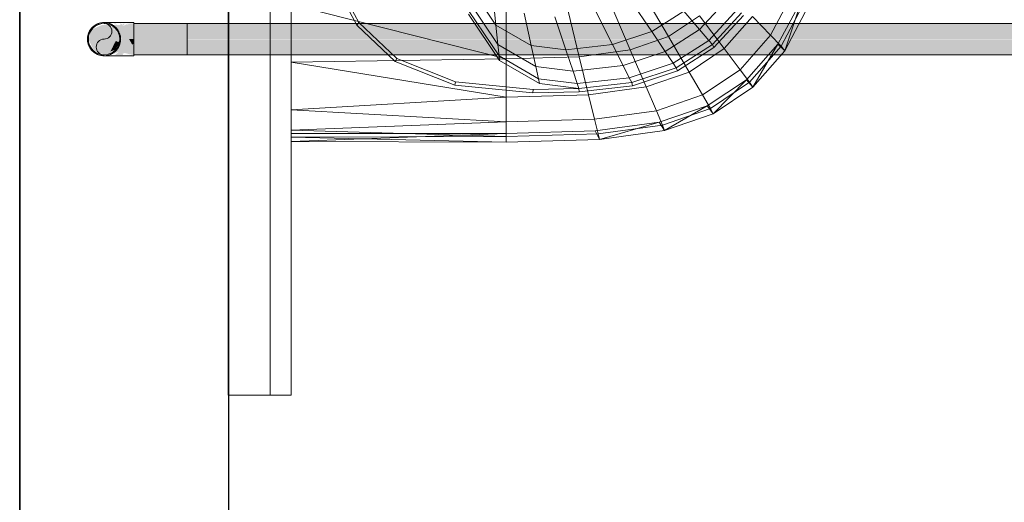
# Model space of a CAD drawing. Header units: metres. Extents: x 391.1 to 427.5, y 12.8 to 28.4.
# Tile 32 of 203: x 401.359 to 401.829, y 26.253 to 26.483. Entities that reach past the tile are written whole.
import ezdxf

# ---------------------------------------------------------------- set-up
doc = ezdxf.new("R2010")
doc.units = ezdxf.units.M
doc.layers.add('01_SUELOS', color=7, linetype='Continuous', lineweight=25, true_color=0x007f00)
for name, color, linetype, lineweight in [('02_MOBILIARIO', 7, 'Continuous', 18), ('A-DETL-____-MBND', 7, 'Continuous', 18), ('A-GENM-____-OTLN', 7, 'Continuous', 18), ('A-WALL-____-MCUT', 7, 'Continuous', 25), ('A-WALL-____-OTLN', 7, 'Continuous', 25), ('P-PIPE-____-OTLN', 7, 'Continuous', 18)]:
    doc.layers.add(name, color=color, linetype=linetype, lineweight=lineweight)

# ---------------------------------------------------------------- blocks, each defined once
blk = doc.blocks.new('Family - LONDR55-XX_ZZ-ARQ-CAA-M3D-Londres55-V1-02_FON_P0A')
at = {"layer": 'A-GENM-____-OTLN', "color": 253, "true_color": 0xaaaaaa}
for p, q in [((0.6, 0.03), (0, 0.03)), ((0, 0.03), (0, 0.01)), ((0, 0.03), (0, 0.01)), ((0.6, 0.03), (0, 0.03)), ((0.6, 0.01), (0.6, 0.03)), ((0.6, 0.01), (0.6, 0.03)), ((0.6, 0.01), (0, 0.01)), ((0, 0.01), (0, 0)), ((0, 0), (0, 0.01)), ((0, 0.01), (0.6, 0.01)), ((0, 0.01), (0.6, 0.01)), ((0, 0.01), (0.6, 0.01)), ((0.6, 0), (0.6, 0.01)), ((0.6, 0.01), (0.6, 0)), ((0, 0), (0.6, 0)), ((0.6, 0), (0, 0))]:
    blk.add_line(p, q, dxfattribs=at)
blk = doc.blocks.new('Family - Mirall PA-152187-02_FON_P0A')
blk.add_blockref('Family - LONDR55-XX_ZZ-ARQ-CAA-M3D-Londres55-V1-02_FON_P0A', (0, 0))
blk = doc.blocks.new('Family - LONDR55-XX_ZZ-ARQ-CAA-M3D-Londres55-152374-02_FON_P0A')
at = {"layer": '01_SUELOS', "color": 9, "true_color": 0xaad4aa}
for p, q in [((0, 2.20277), (0, 0)), ((0, 0), (0, 2.20277))]:
    blk.add_line(p, q, dxfattribs=at)
blk = doc.blocks.new('Family - Rentamans PA-152555-02_FON_P0A')
at = {"layer": 'A-DETL-____-MBND', "color": 253, "true_color": 0xaaaaaa}
for p, q in [((0, 0.36146), (0, 0.00406)), ((0.03136, 0.05592), (0.01958, 0.07835)), ((0.03228, 0.05718), (0.02062, 0.07939)), ((0.09788, 0.05596), (0.08473, 0.07545)), ((0.16597, 0.07496), (0.18036, 0.05043)), ((0.22917, 0.05111), (0.24008, 0.07174)), ((0.09884, 0.04668), (0.08473, 0.0676)), ((0.09638, 0.07036), (0.09788, 0.05596)), ((0.10273, 0.06628), (0.10273, 0.03978)), ((0.13123, 0.06713), (0.13772, 0.04082)), ((0.1511, 0.06981), (0.1621, 0.04411)), ((0.16244, 0.06758), (0.17239, 0.05283)), ((0.20839, 0.06817), (0.19518, 0.05382)), ((0.2327, 0.04685), (0.24405, 0.06815)), ((0.23426, 0.04581), (0.24562, 0.06727)), ((0.23596, 0.04368), (0.24405, 0.06815)), ((0, 0.06579), (0, 0.03818)), ((0, 0.06579), (0.10273, 0.03978)), ((0.09941, 0.0412), (0.08473, 0.06296)), ((0.11135, 0.0617), (0.11476, 0.0462)), ((0.14581, 0.06207), (0.15363, 0.04662)), ((0.18765, 0.06261), (0.17239, 0.05283)), ((0.18765, 0.06261), (0.19518, 0.05382)), ((0.21338, 0.06355), (0.19963, 0.04862)), ((0.2153, 0.06177), (0.20135, 0.04662)), ((0.23596, 0.04368), (0.24746, 0.06542)), ((0.03228, 0.05718), (0.03136, 0.05592)), ((0.05051, 0.04004), (0.03228, 0.05718)), ((0.09963, 0.03908), (0.08473, 0.06117)), ((0.12606, 0.05985), (0.13135, 0.04411)), ((0.18036, 0.05043), (0.19519, 0.0604)), ((0.20704, 0.04473), (0.19519, 0.0604)), ((0.21621, 0.06056), (0.20212, 0.04526)), ((0.20704, 0.04473), (0.22054, 0.06009)), ((0.22917, 0.05111), (0.22054, 0.06009)), ((0.04977, 0.03861), (0.03136, 0.05592)), ((0.11476, 0.0462), (0.09788, 0.05596)), ((0.09788, 0.05596), (0.09884, 0.04668)), ((0.17239, 0.05283), (0.15363, 0.04662)), ((0.17239, 0.05283), (0.17881, 0.04332)), ((0.19518, 0.05382), (0.17881, 0.04332)), ((0.19518, 0.05382), (0.19963, 0.04862)), ((0.18036, 0.05043), (0.1621, 0.04411)), ((0.18036, 0.05043), (0.1903, 0.03348)), ((0.19963, 0.04862), (0.1826, 0.0377)), ((0.19963, 0.04862), (0.20135, 0.04662)), ((0.21467, 0.03462), (0.22917, 0.05111)), ((0.22917, 0.05111), (0.23426, 0.04581)), ((0.11696, 0.0362), (0.09884, 0.04668)), ((0.09884, 0.04668), (0.09941, 0.0412)), ((0.13135, 0.04411), (0.11476, 0.0462)), ((0.11476, 0.0462), (0.11696, 0.0362)), ((0.15363, 0.04662), (0.13135, 0.04411)), ((0.13135, 0.04411), (0.13476, 0.03396)), ((0.1621, 0.04411), (0.13772, 0.04082)), ((0.15363, 0.04662), (0.15867, 0.03665)), ((0.17881, 0.04332), (0.15867, 0.03665)), ((0.1621, 0.04411), (0.16971, 0.02635)), ((0.17881, 0.04332), (0.1826, 0.0377)), ((0.20135, 0.04662), (0.18406, 0.03553)), ((0.20212, 0.04526), (0.18466, 0.03406)), ((0.1903, 0.03348), (0.20704, 0.04473)), ((0.20135, 0.04662), (0.20212, 0.04526)), ((0.20704, 0.04473), (0.21467, 0.03462)), ((0.21762, 0.02983), (0.2327, 0.04685)), ((0.21918, 0.02865), (0.23426, 0.04581)), ((0.22069, 0.0263), (0.2327, 0.04685)), ((0.22069, 0.0263), (0.23596, 0.04368)), ((0.2327, 0.04685), (0.23596, 0.04368)), ((0.23426, 0.04581), (0.23596, 0.04368)), ((0.10273, 0.03978), (0, 0.03818)), ((0, 0.03818), (0, 0.01543)), ((0, 0.03818), (0.10273, 0.02147)), ((0.05051, 0.04004), (0.04977, 0.03861)), ((0.07816, 0.02729), (0.04977, 0.03861)), ((0.07861, 0.02883), (0.05051, 0.04004)), ((0.11825, 0.0303), (0.09941, 0.0412)), ((0.09941, 0.0412), (0.09963, 0.03908)), ((0.11875, 0.02802), (0.09963, 0.03908)), ((0.13772, 0.04082), (0.10273, 0.03978)), ((0.10273, 0.03978), (0.10273, 0.02147)), ((0.13772, 0.04082), (0.1422, 0.02264)), ((0.1826, 0.0377), (0.16165, 0.03076)), ((0.1826, 0.0377), (0.18406, 0.03553)), ((0.13476, 0.03396), (0.11696, 0.0362)), ((0.11696, 0.0362), (0.11825, 0.0303)), ((0.15867, 0.03665), (0.13476, 0.03396)), ((0.13476, 0.03396), (0.13678, 0.02796)), ((0.15867, 0.03665), (0.16165, 0.03076)), ((0.18406, 0.03553), (0.1628, 0.0285)), ((0.18466, 0.03406), (0.16318, 0.02695)), ((0.16971, 0.02635), (0.1903, 0.03348)), ((0.18406, 0.03553), (0.18466, 0.03406)), ((0.1903, 0.03348), (0.19671, 0.02256)), ((0.19671, 0.02256), (0.21467, 0.03462)), ((0.21467, 0.03462), (0.21918, 0.02865)), ((0.07861, 0.02883), (0.07816, 0.02729)), ((0.11566, 0.02511), (0.07861, 0.02883)), ((0.13678, 0.02796), (0.11825, 0.0303)), ((0.11825, 0.0303), (0.11875, 0.02802)), ((0.16165, 0.03076), (0.13678, 0.02796)), ((0.1628, 0.0285), (0.13755, 0.02565)), ((0.16165, 0.03076), (0.1628, 0.0285)), ((0.1628, 0.0285), (0.16318, 0.02695)), ((0.19894, 0.01737), (0.21762, 0.02983)), ((0.2005, 0.0161), (0.21918, 0.02865)), ((0.20176, 0.01359), (0.21762, 0.02983)), ((0.21762, 0.02983), (0.22069, 0.0263)), ((0.21918, 0.02865), (0.22069, 0.0263)), ((0.11557, 0.02353), (0.07816, 0.02729)), ((0.11566, 0.02511), (0.11557, 0.02353)), ((0.13769, 0.02408), (0.11557, 0.02353)), ((0.13755, 0.02565), (0.11566, 0.02511)), ((0.13755, 0.02565), (0.11875, 0.02802)), ((0.13678, 0.02796), (0.13755, 0.02565)), ((0.13755, 0.02565), (0.13769, 0.02408)), ((0.16318, 0.02695), (0.13769, 0.02408)), ((0.16971, 0.02635), (0.1422, 0.02264)), ((0.16971, 0.02635), (0.17461, 0.0149)), ((0.20176, 0.01359), (0.22069, 0.0263)), ((0.10273, 0.02147), (0, 0.01543)), ((0.1422, 0.02264), (0.10273, 0.02147)), ((0.10273, 0.02147), (0.10273, 0.00966)), ((0.1422, 0.02264), (0.14508, 0.01092)), ((0.17461, 0.0149), (0.19671, 0.02256)), ((0.19671, 0.02256), (0.2005, 0.0161)), ((0, 0.01543), (0, 0.00569)), ((0, 0.01543), (0.10273, 0.00966)), ((0.14508, 0.01092), (0.17461, 0.0149)), ((0.17461, 0.0149), (0.17751, 0.00814)), ((0.17596, 0.00947), (0.19894, 0.01737)), ((0.17751, 0.00814), (0.2005, 0.0161)), ((0.17848, 0.00552), (0.19894, 0.01737)), ((0.19894, 0.01737), (0.20176, 0.01359)), ((0.2005, 0.0161), (0.20176, 0.01359)), ((0.10273, 0.00966), (0, 0.00569)), ((0.14508, 0.01092), (0.10273, 0.00966)), ((0.10273, 0.00966), (0.10273, 0.00269)), ((0.14508, 0.01092), (0.14679, 0.004)), ((0.14525, 0.00536), (0.17596, 0.00947)), ((0.14736, 0.00133), (0.17596, 0.00947)), ((0.17596, 0.00947), (0.17848, 0.00552)), ((0.17848, 0.00552), (0.20176, 0.01359)), ((0, 0.00569), (0, 0.00244)), ((0, 0.00569), (0.10273, 0.00269)), ((0.10273, 0.0041), (0.14525, 0.00536)), ((0.14736, 0.00133), (0.14525, 0.00536)), ((0.14679, 0.004), (0.17751, 0.00814)), ((0.14736, 0.00133), (0.17848, 0.00552)), ((0.17751, 0.00814), (0.17848, 0.00552)), ((0, 0.00406), (0.10273, 0.00411)), ((0, 0.00026), (0.10273, 0.00411)), ((0, 0.00026), (0, 0.00406)), ((0.10273, 0.00269), (0, 0.00244)), ((0, 0.00244), (0, 0.00026)), ((0, 0.00244), (0.10273, 0)), ((0, 0.00026), (0.10273, 0)), ((0.10273, 0.0041), (0.10273, 0)), ((0.10273, 0.00269), (0.14679, 0.004)), ((0.10273, 0.00269), (0.10273, 0)), ((0.10273, 0), (0.14736, 0.00133)), ((0.14679, 0.004), (0.14736, 0.00133))]:
    blk.add_line(p, q, dxfattribs=at)
blk = doc.blocks.new('Family - Evans PA-152627-02_FON_P0A')
at = {"layer": 'A-WALL-____-MCUT', "color": 253, "true_color": 0xaaaaaa}
for p, q in [((4.6937, 0.1), (2.34931, 0.1)), ((2.34931, 0), (4.6937, 0))]:
    blk.add_line(p, q, dxfattribs=at)
at = {"layer": 'A-WALL-____-OTLN', "color": 253, "true_color": 0xaaaaaa}
for p, q in [((4.6937, 0.1), (0.03252, 0.1)), ((0, 0), (4.6937, 0))]:
    blk.add_line(p, q, dxfattribs=at)
at = {"layer": 'A-WALL-____-OTLN', "color": 253, "lineweight": 18, "true_color": 0xaaaaaa}
blk.add_line((0.02223, 0), (4.6937, 0), dxfattribs=at)
blk = doc.blocks.new('LONDR55-XX_ZZ-ARQ-CAA-M3D-Londres55_ifc-1-02_FON_P0A')
at = {"layer": '01_SUELOS', "color": 253, "lineweight": 18, "true_color": 0xaaaaaa}
blk.add_blockref('Family - LONDR55-XX_ZZ-ARQ-CAA-M3D-Londres55-152374-02_FON_P0A', (401.35874, 25.92572), dxfattribs=at)
at = {"layer": '02_MOBILIARIO', "color": 253, "lineweight": 18, "true_color": 0xaaaaaa}
blk.add_blockref('Family - Rentamans PA-152555-02_FON_P0A', (401.48854, 26.4248), dxfattribs=at)
at = {"layer": 'A-GENM-____-OTLN', "color": 253, "lineweight": 18, "true_color": 0xaaaaaa, "rotation": 90}
blk.add_blockref('Family - Mirall PA-152187-02_FON_P0A', (401.48847, 26.30385), dxfattribs=at)
at = {"layer": 'A-WALL-____-OTLN', "color": 253, "lineweight": 18, "true_color": 0xaaaaaa, "rotation": 90}
blk.add_blockref('Family - Evans PA-152627-02_FON_P0A', (401.45874, 23.57015), dxfattribs=at)
blk = doc.blocks.new('ZYR_13_01 CON_AF_SAN_VERT - Lavabo-689827-02_FON_P0A')
at = {"layer": 'A-DETL-____-MBND', "color": 5, "true_color": 0x0000ff}
for p, q in [((-0.14895, 0.02), (-0.14895, 0)), ((-0.13395, 0.02), (-0.14895, 0.02)), ((-0.13395, 0.02), (-0.14895, 0.02)), ((-0.13395, 0), (-0.13395, 0.02)), ((-0.14895, 0), (-0.13395, 0)), ((-0.14895, 0), (-0.13395, 0)), ((0.02, 0), (-0.02, 0)), ((0.02, 0), (-0.02, 0)), ((-0.02, 0), (-0.02, -0.03)), ((0.02, -0.03), (0.02, 0)), ((-0.02, -0.03), (0.02, -0.03)), ((-0.02, -0.03), (0.02, -0.03))]:
    blk.add_line(p, q, dxfattribs=at)
blk = doc.blocks.new('M_Codo - Genérico - Estándar-V6-02_FON_P0A')
at = {"layer": 'A-DETL-____-MBND', "true_color": 0x4b4bfb}
h = blk.add_hatch(color=173, dxfattribs=at)
h.paths.add_polyline_path([(401.40455, 26.48129), (401.40397, 26.4817), (401.40421, 26.48135)])
h.paths.add_polyline_path([(401.40533, 26.48136), (401.40467, 26.48188), (401.40517, 26.4814)])
at = {"layer": 'A-DETL-____-MBND', "true_color": 0x1616fa}
h = blk.add_hatch(color=5, dxfattribs=at)
h.paths.add_polyline_path([(401.41334, 26.47401), (401.41334, 26.47606), (401.41264, 26.47675), (401.41107, 26.47401)])
h.paths.add_polyline_path([(401.40851, 26.48071), (401.4088, 26.48163), (401.40795, 26.48111), (401.40827, 26.48088)])
at = {"layer": 'A-DETL-____-MBND', "true_color": 0x4b4bfb}
blk.add_hatch(color=173, dxfattribs=at).paths.add_polyline_path([(401.3915, 26.4726), (401.39139, 26.47502), (401.39139, 26.473)])
at = {"layer": 'A-DETL-____-MBND', "true_color": 0x1616fa}
blk.add_hatch(color=5, dxfattribs=at).paths.add_polyline_path([(401.41264, 26.47126), (401.41334, 26.47207), (401.41334, 26.47401), (401.41107, 26.47401), (401.41225, 26.47195)])
h = blk.add_hatch(color=5, dxfattribs=at)
h.paths.add_polyline_path([(401.39364, 26.46883), (401.39322, 26.4694), (401.39358, 26.4687)])
h.paths.add_polyline_path([(401.39509, 26.46713), (401.39452, 26.46811), (401.39508, 26.46714)])
h.paths.add_polyline_path([(401.40354, 26.46825), (401.40454, 26.46888), (401.4058, 26.4705), (401.40533, 26.47004), (401.40369, 26.46839)])
h.paths.add_polyline_path([(401.39218, 26.47004), (401.39186, 26.47289), (401.39173, 26.47173)])
at = {"layer": 'A-DETL-____-MBND', "true_color": 0x0606fa}
h = blk.add_hatch(color=5, dxfattribs=at)
h.paths.add_polyline_path([(401.40198, 26.46804), (401.40412, 26.46883), (401.40593, 26.47117), (401.4063, 26.47268), (401.40563, 26.47279), (401.40467, 26.47312), (401.40225, 26.46839)])
h.paths.add_polyline_path([(401.40383, 26.46828), (401.40467, 26.46896), (401.40396, 26.46839)])
at = {"layer": 'A-DETL-____-MBND', "true_color": 0x0202fa}
blk.add_hatch(color=5, dxfattribs=at).paths.add_polyline_path([(401.40388, 26.46829), (401.40492, 26.46883), (401.404, 26.46839)])
at = {"layer": 'A-DETL-____-MBND', "true_color": 0x4b4bfb}
h = blk.add_hatch(color=173, dxfattribs=at)
h.paths.add_polyline_path([(401.40347, 26.46617), (401.40302, 26.46624), (401.40302, 26.46618)])
h.paths.add_polyline_path([(401.41188, 26.46631), (401.40888, 26.46631), (401.40974, 26.46626)])
at = {"layer": 'A-DETL-____-MBND', "color": 5, "true_color": 0x0000fa}
for p, q in [((401.41334, 26.47401), (401.41334, 26.48194)), ((401.41334, 26.46607), (401.41334, 26.47401))]:
    blk.add_line(p, q, dxfattribs=at)
at = {"layer": 'A-DETL-____-MBND', "color": 5, "true_color": 0x0000fa, "flags": 128}
for points in [[(401.39112, 26.47401), (401.39112, 26.47432), (401.39114, 26.47464), (401.39118, 26.47496), (401.39122, 26.47527), (401.39128, 26.47558), (401.39135, 26.47589), (401.39143, 26.4762), (401.39152, 26.4765), (401.39163, 26.4768), (401.39174, 26.4771), (401.39187, 26.47739), (401.39202, 26.47767), (401.39217, 26.47795), (401.39233, 26.47822), (401.3925, 26.47849), (401.39269, 26.47875), (401.39288, 26.479), (401.39309, 26.47924), (401.3933, 26.47948), (401.39353, 26.4797), (401.39376, 26.47992), (401.394, 26.48012), (401.39425, 26.48032), (401.3945, 26.48051), (401.39477, 26.48069), (401.39504, 26.48085), (401.39531, 26.48101), (401.3956, 26.48115), (401.39589, 26.48128), (401.39618, 26.48141), (401.39648, 26.48151), (401.39678, 26.48161), (401.39709, 26.4817), (401.39739, 26.48177), (401.39771, 26.48183), (401.39802, 26.48188), (401.39834, 26.48191), (401.39865, 26.48193), (401.39897, 26.48194), (401.39906, 26.48194)], [(401.39906, 26.48194), (401.39907, 26.48194), (401.3991, 26.48194), (401.39916, 26.48194), (401.39924, 26.48194), (401.39934, 26.48194), (401.39947, 26.48194), (401.39961, 26.48194), (401.39978, 26.48194), (401.39997, 26.48194), (401.40018, 26.48194), (401.40042, 26.48194), (401.40067, 26.48194), (401.40094, 26.48194), (401.40124, 26.48194), (401.40155, 26.48194), (401.40188, 26.48194), (401.40223, 26.48194), (401.4026, 26.48194), (401.40299, 26.48194), (401.40339, 26.48194), (401.40381, 26.48194), (401.40424, 26.48194), (401.40469, 26.48194), (401.40515, 26.48194), (401.40562, 26.48194), (401.40611, 26.48194), (401.40661, 26.48194), (401.40712, 26.48194), (401.40764, 26.48194), (401.40817, 26.48194), (401.4087, 26.48194), (401.40925, 26.48194), (401.4098, 26.48194), (401.41035, 26.48194), (401.41091, 26.48194), (401.41148, 26.48194), (401.41205, 26.48194), (401.41262, 26.48194), (401.41319, 26.48194), (401.41334, 26.48194)], [(401.39906, 26.48194), (401.39937, 26.48194), (401.39969, 26.48192), (401.40001, 26.48189), (401.40032, 26.48184), (401.40063, 26.48179), (401.40094, 26.48172), (401.40125, 26.48164), (401.40155, 26.48154), (401.40185, 26.48144), (401.40215, 26.48132), (401.40244, 26.48119), (401.40272, 26.48105), (401.403, 26.4809), (401.40327, 26.48073), (401.40354, 26.48056), (401.4038, 26.48037), (401.40405, 26.48018), (401.40429, 26.47997), (401.40452, 26.47976), (401.40475, 26.47954), (401.40497, 26.47931), (401.40517, 26.47906), (401.40537, 26.47882), (401.40556, 26.47856), (401.40573, 26.4783), (401.4059, 26.47803), (401.40606, 26.47775), (401.4062, 26.47747), (401.40633, 26.47718), (401.40645, 26.47688), (401.40656, 26.47659), (401.40666, 26.47628), (401.40674, 26.47598), (401.40682, 26.47567), (401.40688, 26.47536), (401.40693, 26.47504), (401.40696, 26.47473), (401.40698, 26.47441), (401.40699, 26.47409), (401.40699, 26.47401)], [(401.39906, 26.46607), (401.39874, 26.46608), (401.39842, 26.46609), (401.39811, 26.46613), (401.39779, 26.46617), (401.39748, 26.46623), (401.39717, 26.4663), (401.39686, 26.46638), (401.39656, 26.46647), (401.39626, 26.46658), (401.39596, 26.4667), (401.39567, 26.46683), (401.39539, 26.46697), (401.39511, 26.46712), (401.39484, 26.46728), (401.39457, 26.46746), (401.39432, 26.46764), (401.39406, 26.46784), (401.39382, 26.46804), (401.39359, 26.46825), (401.39336, 26.46848), (401.39314, 26.46871), (401.39294, 26.46895), (401.39274, 26.4692), (401.39255, 26.46945), (401.39238, 26.46972), (401.39221, 26.46999), (401.39206, 26.47027), (401.39191, 26.47055), (401.39178, 26.47084), (401.39166, 26.47113), (401.39155, 26.47143), (401.39145, 26.47173), (401.39137, 26.47204), (401.39129, 26.47235), (401.39123, 26.47266), (401.39119, 26.47297), (401.39115, 26.47329), (401.39113, 26.4736), (401.39112, 26.47392), (401.39112, 26.47401)], [(401.40699, 26.47401), (401.40699, 26.47369), (401.40697, 26.47337), (401.40694, 26.47306), (401.40689, 26.47274), (401.40683, 26.47243), (401.40677, 26.47212), (401.40668, 26.47181), (401.40659, 26.47151), (401.40648, 26.47121), (401.40637, 26.47092), (401.40624, 26.47063), (401.4061, 26.47034), (401.40594, 26.47006), (401.40578, 26.46979), (401.40561, 26.46953), (401.40542, 26.46927), (401.40523, 26.46902), (401.40502, 26.46877), (401.40481, 26.46854), (401.40459, 26.46831), (401.40435, 26.4681), (401.40411, 26.46789), (401.40386, 26.46769), (401.40361, 26.4675), (401.40334, 26.46733), (401.40307, 26.46716), (401.4028, 26.46701), (401.40251, 26.46686), (401.40223, 26.46673), (401.40193, 26.46661), (401.40163, 26.4665), (401.40133, 26.4664), (401.40103, 26.46632), (401.40072, 26.46625), (401.4004, 26.46619), (401.40009, 26.46614), (401.39978, 26.4661), (401.39946, 26.46608), (401.39914, 26.46607), (401.39906, 26.46607)], [(401.41334, 26.46607), (401.41277, 26.46607), (401.4122, 26.46607), (401.41163, 26.46607), (401.41107, 26.46607), (401.4105, 26.46607), (401.40995, 26.46607), (401.40939, 26.46607), (401.40885, 26.46607), (401.40831, 26.46607), (401.40778, 26.46607), (401.40726, 26.46607), (401.40675, 26.46607), (401.40624, 26.46607), (401.40575, 26.46607), (401.40528, 26.46607), (401.40481, 26.46607), (401.40436, 26.46607), (401.40392, 26.46607), (401.4035, 26.46607), (401.40309, 26.46607), (401.4027, 26.46607), (401.40233, 26.46607), (401.40198, 26.46607), (401.40164, 26.46607), (401.40132, 26.46607), (401.40102, 26.46607), (401.40074, 26.46607), (401.40048, 26.46607), (401.40024, 26.46607), (401.40003, 26.46607), (401.39983, 26.46607), (401.39966, 26.46607), (401.3995, 26.46607), (401.39937, 26.46607), (401.39926, 26.46607), (401.39918, 26.46607), (401.39911, 26.46607), (401.39907, 26.46607), (401.39906, 26.46607)]]:
    blk.add_lwpolyline(points, dxfattribs=at)
at = {"layer": 'A-DETL-____-MBND', "color": 5, "true_color": 0x0000fa}
for start, end in [(0, 180), (180, 0)]:
    blk.add_arc((401.39906, 26.47401), 0.00794, start, end, dxfattribs=at)
blk = doc.blocks.new('M_Codo - Genérico - Estándar-V7-02_FON_P0A')
at = {"layer": 'P-PIPE-____-OTLN', "true_color": 0x1616fa}
h = blk.add_hatch(color=5, dxfattribs=at)
h.paths.add_polyline_path([(401.40888, 26.47401), (401.41107, 26.47401), (401.41264, 26.47675), (401.41334, 26.47606), (401.41334, 26.48167), (401.40741, 26.48078), (401.40452, 26.48088), (401.40362, 26.48042), (401.40516, 26.47937), (401.40593, 26.47798), (401.40647, 26.47793), (401.40741, 26.47401), (401.40885, 26.47401)])
h.paths.add_polyline_path([(401.40672, 26.47401), (401.40699, 26.47401), (401.40467, 26.47905), (401.40515, 26.47793), (401.40647, 26.47464), (401.40656, 26.47401)])
h.paths.add_polyline_path([(401.39352, 26.47901), (401.39483, 26.47993), (401.39348, 26.47931)])
h.paths.add_polyline_path([(401.40854, 26.48053), (401.41244, 26.48168), (401.40903, 26.48115), (401.40817, 26.48096), (401.40672, 26.48148), (401.4068, 26.48098), (401.40836, 26.48058)])
at = {"layer": 'P-PIPE-____-OTLN', "true_color": 0x0606fa}
h = blk.add_hatch(color=5, dxfattribs=at)
h.paths.add_polyline_path([(401.40552, 26.47833), (401.40467, 26.47924), (401.40551, 26.47833)])
h.paths.add_polyline_path([(401.4063, 26.47595), (401.40425, 26.47905), (401.40391, 26.47834), (401.40618, 26.47607)])
h.paths.add_polyline_path([(401.40006, 26.48158), (401.39932, 26.48191), (401.39985, 26.48167)])
at = {"layer": 'P-PIPE-____-OTLN', "true_color": 0x4b4bfb}
h = blk.add_hatch(color=173, dxfattribs=at)
h.paths.add_polyline_path([(401.40852, 26.48053), (401.40817, 26.48063), (401.40834, 26.48057)])
h.paths.add_polyline_path([(401.41334, 26.48167), (401.4133, 26.48193), (401.41292, 26.4817)])
h.paths.add_polyline_path([(401.40051, 26.48175), (401.40099, 26.48194), (401.3998, 26.48185)])
at = {"layer": 'P-PIPE-____-OTLN', "true_color": 0x1616fa}
h = blk.add_hatch(color=5, dxfattribs=at)
h.paths.add_polyline_path([(401.40699, 26.47401), (401.4065, 26.47361), (401.40672, 26.47322)])
h.paths.add_polyline_path([(401.40792, 26.47401), (401.40699, 26.47401), (401.40741, 26.47313), (401.4076, 26.47346)])
h.paths.add_polyline_path([(401.40452, 26.46713), (401.40353, 26.46626), (401.40411, 26.46676), (401.40425, 26.46689)])
h.paths.add_polyline_path([(401.41334, 26.46634), (401.41334, 26.47195), (401.41264, 26.47126), (401.41107, 26.47401), (401.40792, 26.47401), (401.40452, 26.46828), (401.40353, 26.46691), (401.4063, 26.46811), (401.40429, 26.46638), (401.40817, 26.46643), (401.40792, 26.46696), (401.40888, 26.46738), (401.41265, 26.46651)])
h.paths.add_polyline_path([(401.41334, 26.46607), (401.41334, 26.46634), (401.41271, 26.46626)])
h.paths.add_polyline_path([(401.39906, 26.46607), (401.39899, 26.46652), (401.39886, 26.46617)])
h.paths.add_polyline_path([(401.40219, 26.46691), (401.40136, 26.46691), (401.40193, 26.46684)])
h.paths.add_polyline_path([(401.40552, 26.4697), (401.4063, 26.47099), (401.40564, 26.47004)])
at = {"layer": 'P-PIPE-____-OTLN', "true_color": 0x0202fa}
blk.add_hatch(color=5, dxfattribs=at).paths.add_polyline_path([(401.4023, 26.46694), (401.40365, 26.46773), (401.40253, 26.46713)])
at = {"layer": 'P-PIPE-____-OTLN', "true_color": 0x0606fa}
h = blk.add_hatch(color=5, dxfattribs=at)
h.paths.add_polyline_path([(401.41244, 26.46633), (401.4088, 26.46691), (401.41176, 26.46633)])
h.paths.add_polyline_path([(401.40255, 26.46701), (401.40374, 26.46768), (401.40273, 26.46712)])
at = {"layer": 'P-PIPE-____-OTLN', "true_color": 0x4b4bfb}
blk.add_hatch(color=173, dxfattribs=at).paths.add_polyline_path([(401.40357, 26.46626), (401.40452, 26.46684), (401.40358, 26.46627)])
at = {"layer": 'P-PIPE-____-OTLN', "color": 5, "true_color": 0x0000fa}
for p, q in [((401.41334, 26.47401), (401.41334, 26.48194)), ((401.41334, 26.46607), (401.41334, 26.47401))]:
    blk.add_line(p, q, dxfattribs=at)
at = {"layer": 'P-PIPE-____-OTLN', "color": 5, "true_color": 0x0000fa, "flags": 128}
for points in [[(401.41334, 26.48194), (401.41277, 26.48194), (401.4122, 26.48194), (401.41163, 26.48194), (401.41107, 26.48194), (401.4105, 26.48194), (401.40995, 26.48194), (401.40939, 26.48194), (401.40885, 26.48194), (401.40831, 26.48194), (401.40778, 26.48194), (401.40726, 26.48194), (401.40675, 26.48194), (401.40624, 26.48194), (401.40575, 26.48194), (401.40528, 26.48194), (401.40481, 26.48194), (401.40436, 26.48194), (401.40392, 26.48194), (401.4035, 26.48194), (401.40309, 26.48194), (401.4027, 26.48194), (401.40233, 26.48194), (401.40198, 26.48194), (401.40164, 26.48194), (401.40132, 26.48194), (401.40102, 26.48194), (401.40074, 26.48194), (401.40048, 26.48194), (401.40024, 26.48194), (401.40003, 26.48194), (401.39983, 26.48194), (401.39966, 26.48194), (401.3995, 26.48194), (401.39937, 26.48194), (401.39926, 26.48194), (401.39918, 26.48194), (401.39911, 26.48194), (401.39907, 26.48194), (401.39906, 26.48194)], [(401.39906, 26.46607), (401.39907, 26.46607), (401.3991, 26.46607), (401.39916, 26.46607), (401.39924, 26.46607), (401.39934, 26.46607), (401.39947, 26.46607), (401.39961, 26.46607), (401.39978, 26.46607), (401.39997, 26.46607), (401.40018, 26.46607), (401.40042, 26.46607), (401.40067, 26.46607), (401.40094, 26.46607), (401.40124, 26.46607), (401.40155, 26.46607), (401.40188, 26.46607), (401.40223, 26.46607), (401.4026, 26.46607), (401.40299, 26.46607), (401.40339, 26.46607), (401.40381, 26.46607), (401.40424, 26.46607), (401.40469, 26.46607), (401.40515, 26.46607), (401.40562, 26.46607), (401.40611, 26.46607), (401.40661, 26.46607), (401.40712, 26.46607), (401.40764, 26.46607), (401.40817, 26.46607), (401.4087, 26.46607), (401.40925, 26.46607), (401.4098, 26.46607), (401.41035, 26.46607), (401.41091, 26.46607), (401.41148, 26.46607), (401.41205, 26.46607), (401.41262, 26.46607), (401.41319, 26.46607), (401.41334, 26.46607)]]:
    blk.add_lwpolyline(points, dxfattribs=at)
at = {"layer": 'P-PIPE-____-OTLN', "color": 5, "true_color": 0x0000fa}
for start, end in [(0, 180), (180, 0)]:
    blk.add_arc((401.39906, 26.47401), 0.00794, start, end, dxfattribs=at)

msp = doc.modelspace()

# ---------------------------------------------------------------- hatches: boundary and pattern name
at = {"layer": 'P-PIPE-____-OTLN', "true_color": 0x0606fa}
h = msp.add_hatch(color=5, dxfattribs=at)
h.paths.add_polyline_path([(401.39896, 26.46683), (401.40141, 26.46693), (401.40284, 26.46815), (401.40229, 26.46845), (401.40311, 26.47042), (401.40526, 26.47308), (401.40637, 26.47257), (401.4063, 26.47595), (401.40347, 26.47877), (401.40436, 26.47931), (401.40036, 26.48101), (401.398, 26.48073), (401.39322, 26.47861), (401.39218, 26.47634), (401.39179, 26.47343), (401.3943, 26.46849), (401.39509, 26.46839), (401.39531, 26.46798), (401.39786, 26.46713), (401.39892, 26.46684)])
h.paths.add_polyline_path([(401.39969, 26.46659), (401.39892, 26.46684), (401.39906, 26.4667)])
h.paths.add_polyline_path([(401.39509, 26.46768), (401.39497, 26.46801), (401.39501, 26.46774)])
at = {"layer": 'P-PIPE-____-OTLN', "true_color": 0x0202fa}
h = msp.add_hatch(color=5, dxfattribs=at)
h.paths.add_polyline_path([(401.39911, 26.46651), (401.39782, 26.46692), (401.39906, 26.46652)])
h.paths.add_polyline_path([(401.39509, 26.46794), (401.39495, 26.46816), (401.39497, 26.46801)])
h.paths.add_polyline_path([(401.40126, 26.48099), (401.40042, 26.48125), (401.40111, 26.48099)])
at = {"layer": 'P-PIPE-____-OTLN', "lineweight": 5, "true_color": 0x1616fa}
for points in [[(401.41334, 26.47401), (401.43874, 26.47401), (401.43874, 26.48151), (401.41334, 26.48125), (401.41334, 26.47595)], [(401.41334, 26.46651), (401.43874, 26.46676), (401.43874, 26.47401), (401.41334, 26.47401), (401.41334, 26.46676)]]:
    msp.add_hatch(color=5, dxfattribs=at).paths.add_polyline_path(points)
at = {"layer": 'P-PIPE-____-OTLN', "lineweight": 5, "true_color": 0x4b4bfb}
for points in [[(402.29383, 26.47401), (402.29383, 26.48151), (401.43874, 26.48123), (401.43874, 26.47401), (402.22744, 26.47401)], [(402.22744, 26.46651), (402.29383, 26.46676), (402.29383, 26.47401), (401.43874, 26.47395), (401.43874, 26.46651), (402.07735, 26.46651)]]:
    msp.add_hatch(color=173, dxfattribs=at).paths.add_polyline_path(points)

# ---------------------------------------------------------------- linework, layer by layer
at = {"layer": 'A-DETL-____-MBND', "color": 5, "true_color": 0x0000fa}
for p, q in [((401.43874, 26.48151), (401.41334, 26.48151)), ((401.43874, 26.46651), (401.43874, 26.48151)), ((401.41334, 26.46651), (401.43874, 26.46651))]:
    msp.add_line(p, q, dxfattribs=at)
at = {"layer": 'P-PIPE-____-OTLN', "color": 5, "true_color": 0x0000fa}
for p, q in [((401.41334, 26.48151), (401.41334, 26.46651)), ((402.29383, 26.48151), (401.43874, 26.48151)), ((401.43874, 26.46651), (402.29383, 26.46651))]:
    msp.add_line(p, q, dxfattribs=at)
for centre, radius, start, end in [((401.39906, 26.47401), 0.0075, 0, 180), ((401.39906, 26.47776), 0.00375, 270, 90), ((401.39906, 26.47401), 0.0075, 180, 0), ((401.39906, 26.47026), 0.00375, 90, 270)]:
    msp.add_arc(centre, radius, start, end, dxfattribs=at)

# ---------------------------------------------------------------- block references
at = {"lineweight": 5}
msp.add_blockref('LONDR55-XX_ZZ-ARQ-CAA-M3D-Londres55_ifc-1-02_FON_P0A', (0, 0), dxfattribs=at)
at = {"layer": 'A-DETL-____-MBND', "color": 5, "true_color": 0x0000ff, "rotation": 89.9999999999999}
msp.add_blockref('ZYR_13_01 CON_AF_SAN_VERT - Lavabo-689827-02_FON_P0A', (401.45874, 26.61545), dxfattribs=at)
at = {"layer": 'A-DETL-____-MBND', "color": 5, "true_color": 0x0000fa}
msp.add_blockref('M_Codo - Genérico - Estándar-V6-02_FON_P0A', (0, 0), dxfattribs=at)
at = {"layer": 'P-PIPE-____-OTLN', "color": 5, "true_color": 0x0000fa}
msp.add_blockref('M_Codo - Genérico - Estándar-V7-02_FON_P0A', (0, 0), dxfattribs=at)

doc.saveas('drawing.dxf')
